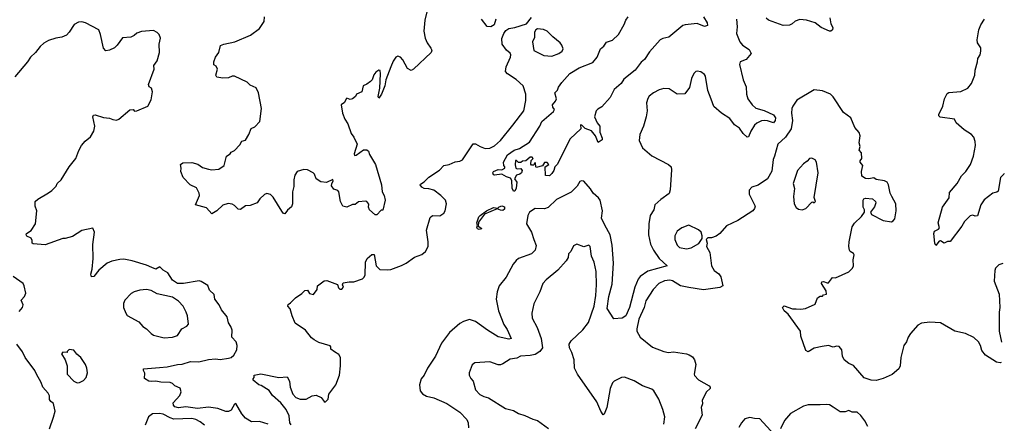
# Model space of a CAD drawing. Extents: x 1954678 to 2060275, y 904822 to 1016299.
# Tile 154 of 256: x 2050392 to 2058650, y 921992 to 925380. Entities that reach past the tile are written whole.
import ezdxf

# ---------------------------------------------------------------- set-up
doc = ezdxf.new("R2010")
doc.units = 0

msp = doc.modelspace()

# ---------------------------------------------------------------- linework, layer by layer
at = {"layer": '0CON20XD'}
for points in [[(2053807.5, 925445), (2053789.2, 925375), (2053782, 925285), (2053793.8, 925225), (2053810, 925185), (2053841.2, 925141.2), (2053848.8, 925125), (2053843.3, 925105), (2053695.5, 924964.5), (2053675.6, 924954.4), (2053645, 924970), (2053605, 925042.5), (2053586.2, 925065), (2053565, 925073.8), (2053547.5, 925065), (2053525, 925032.5), (2053504.7, 924985.3), (2053463.9, 924875), (2053455, 924824), (2053428.1, 924755), (2053405, 924720), (2053398.8, 924735), (2053412.1, 924805), (2053417.5, 924925), (2053415, 924952.5), (2053405, 924956.7), (2053380.5, 924939.5), (2053362.7, 924917.3), (2053348, 924875), (2053335, 924860), (2053305, 924837.5), (2053272.5, 924825), (2053262.5, 924775), (2053217.5, 924755), (2053207.5, 924735), (2053185, 924716.7), (2053165, 924710), (2053135, 924720), (2053130, 924715), (2053116.4, 924683.6), (2053090, 924665), (2053100, 924595), (2053118.8, 924545), (2053143.3, 924505), (2053172.5, 924425), (2053193.6, 924393.6), (2053223.3, 924335), (2053198.8, 924255), (2053200, 924240), (2053215, 924243.3), (2053275, 924286.7), (2053305, 924286.7), (2053317.5, 924275), (2053327.5, 924247.5), (2053377.5, 924165), (2053427.5, 923995), (2053432.5, 923935), (2053450, 923905), (2053457.5, 923865), (2053438.3, 923781.7), (2053425, 923780), (2053387, 923743), (2053375, 923742.5), (2053327.5, 923785), (2053317.5, 923805), (2053321.7, 923831.7), (2053305, 923852.5), (2053293, 923857), (2053235, 923850), (2053205, 923827.5), (2053185, 923827.5), (2053135, 923807.5), (2053103.3, 923813.3), (2053082.5, 923855), (2053070, 923935), (2053060, 923945), (2053027, 923957), (2053007.5, 923985), (2053010, 924005), (2053022.5, 924025), (2053017.5, 924037.5), (2052965, 924012.5), (2052918.3, 924018.3), (2052880, 924045), (2052863.6, 924083.6), (2052853.6, 924093.6), (2052805, 924120), (2052775, 924123.8), (2052720, 924105), (2052701.2, 924075), (2052690.8, 924035), (2052690.7, 923979.3), (2052681.2, 923935), (2052680, 923835), (2052670.7, 923809.3), (2052638.3, 923781.7), (2052615, 923750), (2052605, 923752.5), (2052592, 923772), (2052519.3, 923889.3), (2052495, 923912.5), (2052465, 923920), (2052445, 923912.5), (2052407.5, 923875), (2052385, 923842.5), (2052325, 923820), (2052285, 923816.7), (2052245, 923786.7), (2052225, 923790), (2052195, 923821.2), (2052175, 923831.2), (2052142.3, 923837.7), (2052095, 923823.8), (2052045, 923776.2), (2052005, 923751.2), (2051959.7, 923799.7), (2051866.7, 923825), (2051900, 923905), (2051897.5, 923925), (2051875, 923967.5), (2051823.3, 923995), (2051762.5, 924055), (2051743.3, 924105), (2051747.5, 924135), (2051740, 924165), (2051761.7, 924178.3), (2051835, 924180), (2051887.6, 924167.6), (2051925, 924140), (2051975, 924126), (2052005, 924120), (2052062.5, 924125), (2052106.2, 924155), (2052127, 924233), (2052156.4, 924253.6), (2052165, 924267.5), (2052195, 924283.3), (2052239.3, 924330.7), (2052255, 924360), (2052285, 924370), (2052315, 924417.5), (2052335, 924466.7), (2052365, 924480), (2052406.2, 924525), (2052420, 924635), (2052395.8, 924765.8), (2052375, 924806.7), (2052325, 924830), (2052300, 924855), (2052195, 924906), (2052175, 924906), (2052145, 924890.8), (2052095, 924889.2), (2052045, 924897.5), (2052037.5, 924915), (2052052.5, 924965), (2052039.3, 924989.3), (2052021.7, 925001.7), (2052020, 925025), (2052033.3, 925065), (2052063.8, 925105), (2052076, 925164), (2052104.3, 925175.7), (2052197.5, 925195), (2052329.3, 925250.7), (2052404.4, 925305.6), (2052444.2, 925365), (2052445.7, 925405)], [(2052475, 921984.3), (2052405, 922005.6), (2052337.5, 922005), (2052285, 922035.8), (2052255, 922072), (2052205, 922158.8), (2052195, 922152), (2052167.4, 922102.6), (2052145, 922089.6), (2052121.8, 922091.8), (2052055, 922116.8), (2051976.2, 922126.2), (2051885, 922117), (2051785, 922131.1), (2051725, 922121.6), (2051695, 922128.8), (2051682, 922145), (2051678.5, 922165), (2051735.8, 922225), (2051746.1, 922256.1), (2051737.7, 922287.7), (2051695, 922306.2), (2051675, 922326.2), (2051655.6, 922335.6), (2051575, 922337.5), (2051535, 922346.2), (2051493.9, 922343.9), (2051476.7, 922346.7), (2051438.3, 922368.3), (2051443, 922413), (2051430, 922435), (2051431.7, 922448.3), (2051565, 922461.4), (2051630, 922465), (2051715, 922486.7), (2051755, 922487.8), (2051825, 922510.6), (2051895, 922509.1), (2051975, 922526.7), (2052035, 922532.5), (2052075, 922528.5), (2052145, 922538.1), (2052166, 922545), (2052187.5, 922565), (2052212.3, 922607.7), (2052217.1, 922645), (2052207.1, 922675), (2052172, 922715), (2052173.1, 922775), (2052164.3, 922804.3), (2052143.8, 922835), (2052133.8, 922885), (2052084.2, 922944.2), (2052065, 922987.5), (2052030, 923035), (2052022.5, 923072.5), (2051985, 923110), (2051969.3, 923149.3), (2051913.6, 923183.6), (2051897.5, 923187.5), (2051765.6, 923164.4), (2051715, 923165.5), (2051675, 923194.3), (2051635.4, 923255.4), (2051595, 923278), (2051566.7, 923305), (2051535, 923286), (2051499.8, 923299.8), (2051455, 923320.5), (2051335, 923354.6), (2051265, 923368.5), (2051232.7, 923367.3), (2051165.8, 923354.2), (2051125, 923336), (2051055, 923276), (2051015.4, 923224.6), (2050995, 923220), (2050988.6, 923245), (2051000, 923285), (2051007.5, 923375), (2051006.4, 923493.6), (2051020, 923595), (2051005, 923630), (2050915, 923611.2), (2050835, 923560), (2050775, 923543.3), (2050755, 923543.3), (2050605, 923490), (2050505, 923497.5), (2050497.5, 923505), (2050497, 923527), (2050487.5, 923545), (2050452.5, 923562.5), (2050446.2, 923575), (2050450, 923585), (2050488.3, 923611.7), (2050526.2, 923665), (2050536.2, 923775), (2050523.3, 923815), (2050523.3, 923855), (2050545, 923873.8), (2050634.2, 923925.8), (2050663.3, 923945), (2050697.3, 923982.7), (2050706.2, 924005), (2050740, 924035), (2050806.2, 924145), (2050862, 924215), (2050887.3, 924282.7), (2050911.2, 924325), (2050940.5, 924359.5), (2050985, 924397.5), (2051013.8, 924445), (2051022.5, 924485), (2051006.7, 924565), (2051010.7, 924579.3), (2051025, 924582.5), (2051095, 924558.8), (2051145, 924554), (2051175, 924540.8), (2051205, 924537.5), (2051225, 924546), (2051315, 924622), (2051345, 924627.5), (2051355, 924612.5), (2051375, 924613.8), (2051466.7, 924655), (2051493.9, 924706.1), (2051506.7, 924775), (2051497.5, 924805), (2051477.5, 924815), (2051473.3, 924835), (2051521.4, 924965), (2051518.8, 924995), (2051545.7, 925035), (2051563.8, 925105), (2051563.6, 925173.6), (2051572.5, 925225), (2051562.5, 925255), (2051545, 925272.5), (2051515, 925288.8), (2051415, 925281.2), (2051375, 925265.8), (2051353.2, 925246.8), (2051325.6, 925234.4), (2051255, 925228), (2051210, 925165), (2051186.4, 925143.6), (2051145, 925124.3), (2051115, 925119.2), (2051095, 925140), (2051071.1, 925255), (2051055, 925295.8), (2050945, 925354.3), (2050915, 925362.9), (2050885, 925360), (2050849.3, 925340.7), (2050808.6, 925275), (2050785, 925251.1), (2050745, 925232.2), (2050695, 925225.6), (2050635, 925205.4), (2050595, 925183.5), (2050564.3, 925155.7), (2050525, 925104.3), (2050482, 925065), (2050458, 925025), (2050350.7, 924899.3)], [(2052669.1, 921979.1), (2052656.9, 921995), (2052653.8, 922055), (2052627.4, 922107.4), (2052582.4, 922162.4), (2052514, 922225), (2052485.9, 922265.9), (2052418.3, 922308.3), (2052397.5, 922315), (2052350, 922355), (2052350, 922365), (2052360, 922375), (2052360, 922395), (2052415, 922407.5), (2052565, 922376.2), (2052635, 922381.2), (2052654, 922345), (2052661.4, 922295), (2052684.2, 922235), (2052707.4, 922207.4), (2052744.6, 922194.6), (2052795, 922195.8), (2052846.6, 922223.4), (2052878.3, 922228.3), (2052919.6, 922209.6), (2052945, 922174.6), (2052955, 922170.5), (2052979.5, 922195), (2052983.8, 922235), (2053045, 922316), (2053073.8, 922395), (2053083.4, 922473.4), (2053084.4, 922545), (2053069.5, 922569.5), (2053031.8, 922591.8), (2053003.3, 922615), (2053003.3, 922635), (2052995, 922643.3), (2052901.3, 922671.3), (2052863, 922693), (2052840.5, 922710.5), (2052790, 922775), (2052702.3, 922832.3), (2052676.7, 922895), (2052661.7, 922951.7), (2052642.5, 922975), (2052645, 922990), (2052665, 923002.5), (2052704.4, 923045.6), (2052758.3, 923081.7), (2052785, 923107.5), (2052805, 923110), (2052821.7, 923081.7), (2052857, 923073), (2052887.5, 923115), (2052890, 923145), (2052945, 923186.7), (2052969.3, 923189.3), (2053057, 923157), (2053065, 923130), (2053078.3, 923118.3), (2053095, 923117.5), (2053107.5, 923135), (2053100, 923155), (2053105, 923170), (2053155, 923180), (2053195, 923180), (2053267.5, 923205), (2053280, 923215), (2053288.8, 923235), (2053293.3, 923345), (2053307.5, 923375), (2053345, 923407.5), (2053365, 923410), (2053383, 923313), (2053411.7, 923281.7), (2053475, 923280), (2053505, 923283.3), (2053593.9, 923316.1), (2053632.5, 923335), (2053705, 923386), (2053765, 923410), (2053795, 923433.3), (2053817.5, 923475), (2053818, 923515), (2053804.1, 923614.1), (2053835, 923720), (2053855, 923737.5), (2053915, 923732.5), (2053950, 923755), (2053960, 923775), (2053972.5, 923835), (2053964.2, 923865), (2053924.6, 923904.6), (2053865, 923948.6), (2053825, 923961.4), (2053785, 923964.2), (2053765, 923973.3), (2053752.5, 923995), (2053755, 924000), (2053785, 924020), (2053822.7, 924057.3), (2053914, 924116), (2053949.2, 924155), (2053995, 924165.6), (2054045, 924187.1), (2054085, 924191.2), (2054105, 924203.8), (2054195, 924338.8), (2054215, 924338.8), (2054255, 924314.3), (2054295, 924300), (2054335, 924302.9), (2054375, 924320), (2054425.6, 924365), (2054528, 924495), (2054619.4, 924615), (2054637, 924703), (2054638.1, 924755), (2054615, 924826), (2054555, 924878), (2054483.8, 924925), (2054468, 924945), (2054472.5, 924985), (2054508.8, 925065), (2054511.2, 925085), (2054505, 925100), (2054474.3, 925124.3), (2054438.8, 925175), (2054437, 925223), (2054453.3, 925265), (2054470.5, 925289.5), (2054495, 925306.7), (2054545, 925313.3), (2054643.6, 925346.4), (2054685, 925397.5)], [(2056404, 925385), (2056409.4, 925320.6), (2056403.3, 925265), (2056432.9, 925192.9), (2056455.5, 925165.5), (2056510.9, 925130.9), (2056526.2, 925095), (2056485, 925045.8), (2056436, 925025), (2056429.2, 925005), (2056460.8, 924875), (2056484.3, 924815), (2056487.5, 924755), (2056499.2, 924715), (2056534.4, 924664.4), (2056565, 924638.6), (2056635, 924616.7), (2056715, 924580), (2056731.5, 924555), (2056728.1, 924535), (2056715, 924514.2), (2056665, 924531.4), (2056635, 924533.1), (2056615, 924531.4), (2056575, 924512), (2056555, 924493.8), (2056524.2, 924445), (2056505, 924396.7), (2056495, 924394), (2056459.2, 924425), (2056429.8, 924469.8), (2056388.2, 924498.2), (2056349.4, 924549.4), (2056279.2, 924595), (2056215, 924651.2), (2056191.5, 924711.5), (2056164.4, 924785), (2056144.3, 924905), (2056135, 924919.2), (2056105, 924941.2), (2056075, 924946.7), (2056063.9, 924946.1), (2056045, 924927.5), (2056026.9, 924885), (2056010.3, 924809.7), (2055972, 924758), (2055905.9, 924755.9), (2055839.5, 924799.5), (2055793.6, 924803.6), (2055755, 924792), (2055706.7, 924765), (2055672.2, 924737.8), (2055660.9, 924719.1), (2055648.3, 924681.7), (2055654, 924615), (2055647.5, 924565), (2055624.2, 924485), (2055593.1, 924415), (2055588.6, 924365), (2055615.8, 924305), (2055695, 924236.2), (2055835, 924164.4), (2055855.3, 924145.3), (2055859.2, 924119.2), (2055848.8, 923951.2), (2055838.9, 923921.1), (2055768.3, 923871.7), (2055720, 923825), (2055712, 923785), (2055681.4, 923735), (2055668.1, 923665), (2055667.3, 923572.7), (2055681.9, 923495), (2055707.3, 923445), (2055754.7, 923374.7), (2055822.5, 923315), (2055661.8, 923268.2), (2055596.2, 923223.8), (2055579.2, 923200.8), (2055550.4, 923135), (2055506.2, 922965), (2055475, 922894.5), (2055445, 922873.8), (2055375, 922867.5), (2055320, 922955), (2055332.8, 923055), (2055360.5, 923160.5), (2055373.7, 923335), (2055362.7, 923487.3), (2055345, 923574.2), (2055298.9, 923655), (2055272.7, 923715), (2055281.4, 923775), (2055260, 923865), (2055246.7, 923885), (2055202.7, 923922.7), (2055180.5, 923960.5), (2055125, 924023.3), (2055105, 924026.7), (2055089.3, 924020.7), (2055068.8, 923981.2), (2055018.8, 923931.2), (2054895, 923870), (2054825, 923802.5), (2054795, 923792.5), (2054715, 923795.8), (2054669.2, 923765), (2054653.1, 923735), (2054643.1, 923665), (2054686, 923596), (2054705.7, 923534.3), (2054722.9, 923485), (2054715, 923445.8), (2054684, 923415), (2054575, 923374.4), (2054555, 923359.2), (2054531.7, 923328.3), (2054472.5, 923217.5), (2054414.4, 923145), (2054397.5, 923095), (2054387.8, 923035), (2054407.5, 922935), (2054452.6, 922822.6), (2054479.8, 922779.8), (2054515, 922702.5), (2054495, 922698.1), (2054405, 922718.9), (2054315, 922772.9), (2054215, 922847.3), (2054165, 922862.7), (2054113.5, 922846.5), (2054085, 922829.5), (2053996.2, 922753.8), (2053930.5, 922665), (2053878.5, 922555), (2053811.9, 922455), (2053785.4, 922394.6), (2053760, 922365), (2053746.2, 922315), (2053752, 922265), (2053769.7, 922239.7), (2053805, 922219.2), (2053865, 922204.4), (2053975, 922157.8), (2054085, 922085.6), (2054141.4, 922025), (2054154.2, 921995), (2054156, 921955)], [(2054386.4, 925383.6), (2054373, 925337), (2054345, 925320), (2054314.1, 925324.1), (2054266.7, 925385)], [(2056127.8, 925405), (2056158.1, 925355), (2056159.7, 925330.3), (2056135, 925323.1), (2056075, 925347.5), (2055975, 925337.1), (2055955, 925330), (2055837.8, 925232.2), (2055785, 925221.9), (2055765, 925210.8), (2055675, 925110), (2055633.4, 925046.6), (2055605, 925023.8), (2055555.7, 924955), (2055460.6, 924879.4), (2055437.1, 924845), (2055377.1, 924792.9), (2055345, 924727.5), (2055275, 924649.2), (2055240.6, 924629.4), (2055228, 924615), (2055213.6, 924563.6), (2055236.2, 924515), (2055258.6, 924485), (2055258.6, 924435), (2055278.8, 924385), (2055277.7, 924372.3), (2055245, 924350), (2055222, 924405), (2055188.3, 924448.3), (2055135, 924466.2), (2055106.7, 924495), (2055095, 924497.5), (2055098.8, 924465), (2055009.5, 924380.5), (2054901.2, 924165), (2054880, 924145), (2054873.3, 924115), (2054855, 924090), (2054835, 924070), (2054801.7, 924071.7), (2054800, 924145), (2054830, 924165), (2054815, 924182.5), (2054795, 924180), (2054777.5, 924152.5), (2054725, 924140), (2054720, 924145), (2054718.3, 924178.3), (2054710, 924175), (2054705, 924160), (2054685, 924160), (2054678.3, 924168.3), (2054683, 924197), (2054700, 924215), (2054690, 924225), (2054675, 924226.7), (2054636.2, 924193.8), (2054608.3, 924191.7), (2054595, 924180), (2054575, 924180), (2054558.3, 924198.3), (2054551.7, 924198.3), (2054547.5, 924162.5), (2054554.2, 924134.2), (2054565, 924126.7), (2054595, 924130), (2054607.5, 924115), (2054600, 924095), (2054586.7, 924083.3), (2054560, 924075), (2054542.5, 924045), (2054562.5, 924015), (2054557.5, 923965), (2054545, 923940), (2054535, 923940), (2054523.3, 923965), (2054519.3, 924029.3), (2054509.3, 924049.3), (2054475, 924060), (2054435, 924082.5), (2054373.6, 924073.6), (2054365, 924077.5), (2054360.8, 924095), (2054366.7, 924105), (2054405, 924123.8), (2054435, 924120), (2054460, 924135), (2054462.5, 924145), (2054452.5, 924155), (2054448.8, 924185), (2054483.5, 924245), (2054539.2, 924285), (2054585, 924299.2), (2054668, 924352), (2054754.1, 924485.9), (2054772, 924525), (2054869.3, 924610.7), (2054876.7, 924625), (2054863.8, 924645), (2054862, 924665), (2054886.2, 924695), (2054893.8, 924715), (2054880, 924765), (2054902.3, 924787.7), (2054912.3, 924812.3), (2054938.1, 924851.9), (2055005, 924927.3), (2055085, 924975.4), (2055200.3, 925019.7), (2055234.6, 925065), (2055264.7, 925135.3), (2055292.3, 925157.7), (2055315, 925190), (2055365, 925208.2), (2055414.8, 925255.2), (2055461.5, 925338.5), (2055475, 925375.7), (2055496.7, 925405)], [(2057186.2, 925395), (2057195.9, 925345.9), (2057211.2, 925315), (2057210, 925295), (2057195.8, 925284.2), (2057185, 925284), (2057113.3, 925315), (2057065, 925353.8), (2056990, 925375), (2056935, 925381.2), (2056895, 925368.8), (2056870, 925345), (2056847.5, 925335), (2056795, 925330), (2056672.5, 925375), (2056652.1, 925392.1)], [(2058650.2, 924089.1), (2058646.2, 924083.8), (2058617.5, 924055), (2058598.8, 923941.2), (2058587.7, 923932.3), (2058555, 923924.2), (2058482.2, 923867.8), (2058454.6, 923825.4), (2058425, 923733.3), (2058405, 923730), (2058385, 923740), (2058365, 923733.3), (2058316, 923685), (2058295, 923646.7), (2058195, 923517.5), (2058175, 923516.7), (2058145, 923503.3), (2058115, 923523.3), (2058105, 923520), (2058075, 923483.8), (2058066.2, 923505), (2058058.6, 923585), (2058065.7, 923604.3), (2058099.4, 923620.6), (2058107.3, 923632.7), (2058096, 923675), (2058132.7, 923807.3), (2058187.5, 923885), (2058191.2, 923928.8), (2058254.4, 924005), (2058290.9, 924069.1), (2058326.2, 924105), (2058366.2, 924165), (2058392.5, 924235), (2058408, 924325), (2058406.1, 924356.1), (2058393.9, 924393.9), (2058375.8, 924415.8), (2058314.2, 924454.2), (2058246.7, 924515), (2058232.5, 924545), (2058112.7, 924562.7), (2058101.7, 924571.7), (2058100, 924585), (2058135.9, 924654.1), (2058148.8, 924715), (2058170.5, 924759.5), (2058185, 924770), (2058285, 924776.7), (2058345, 924806.2), (2058374.4, 924845), (2058402.2, 924915), (2058406.4, 924955), (2058426.5, 925025), (2058427.8, 925055), (2058446.5, 925085), (2058454.4, 925115), (2058454.2, 925145), (2058426.7, 925186.7), (2058421.6, 925211.6), (2058435.6, 925295), (2058453.2, 925336.8), (2058485, 925383.1)], [(2054855, 925073.8), (2054915, 925096.2), (2054942.5, 925115), (2054950, 925135), (2054940, 925165), (2054925.9, 925185.9), (2054862.5, 925235), (2054815, 925282.5), (2054785, 925297.5), (2054735, 925302.5), (2054720, 925295), (2054710, 925275), (2054709.3, 925230.7), (2054692.5, 925195), (2054705, 925120), (2054789.5, 925079.5), (2054855, 925073.8)], [(2058622.9, 922503.1), (2058615, 922500), (2058585, 922504.2), (2058491.4, 922565), (2058462.8, 922602.8), (2058451.9, 922645), (2058435, 922676), (2058395, 922711.4), (2058325, 922745.8), (2058235, 922766.2), (2058115, 922835.7), (2058025, 922841.9), (2057955, 922833.5), (2057925, 922814.4), (2057864.6, 922745.4), (2057842.9, 922715), (2057830.6, 922675), (2057808.9, 922645), (2057783.1, 922545), (2057778.1, 922475), (2057765, 922448.8), (2057709, 922401), (2057635, 922368.9), (2057575, 922352.2), (2057533.4, 922353.4), (2057475, 922373.8), (2057385, 922477.5), (2057345, 922493.3), (2057306.2, 922525), (2057294.1, 922554.1), (2057288.7, 922608.7), (2057265, 922637.1), (2057245, 922639.2), (2057215, 922630), (2057175, 922644.2), (2057122.3, 922637.7), (2057055, 922623.3), (2057005, 922592.5), (2056985, 922602.5), (2056943.9, 922723.9), (2056940, 922765), (2056837.3, 922907.3), (2056803.3, 922935), (2056790, 922965), (2056805, 922976.7), (2056875, 922954), (2056905, 922952), (2056945, 922948.8), (2056984, 922956), (2057065, 922992.5), (2057083.6, 923046.4), (2057105, 923060), (2057125, 923060), (2057135, 923070), (2057160, 923075), (2057157.5, 923105), (2057117.5, 923165), (2057120.7, 923179.3), (2057135, 923183.3), (2057165, 923170), (2057175, 923171.2), (2057210, 923215), (2057235, 923213.8), (2057345, 923263.8), (2057377.5, 923295), (2057386.7, 923315), (2057383.6, 923363.6), (2057390, 923405), (2057385, 923417.5), (2057357.5, 923435), (2057352.5, 923445), (2057346.2, 923475), (2057349.2, 923515), (2057375, 923642.5), (2057395, 923673.3), (2057451.2, 923728.8), (2057477.5, 923765), (2057476.7, 923785), (2057466.4, 923806.4), (2057467.5, 923865), (2057472.5, 923875), (2057485, 923882.5), (2057545, 923876.7), (2057570, 923855), (2057573, 923843), (2057561.7, 923808.3), (2057527.5, 923765), (2057537.5, 923745), (2057635, 923694.2), (2057705, 923683.3), (2057719.5, 923690.5), (2057731.7, 923708.3), (2057742.5, 923775), (2057740, 923835), (2057705.7, 923895.7), (2057693, 923923), (2057680, 923995), (2057667.5, 924015), (2057645, 924026.7), (2057575, 924037.5), (2057555, 924052.5), (2057515, 924043.3), (2057485, 924047.5), (2057456.4, 924066.4), (2057451.2, 924105), (2057463.3, 924155), (2057442.5, 924185), (2057442.5, 924195), (2057456.7, 924215), (2057451.7, 924261.7), (2057433.8, 924285), (2057442.5, 924315), (2057434, 924345), (2057440, 924405), (2057433.6, 924433.6), (2057396.7, 924475), (2057362.5, 924555), (2057301.2, 924601.2), (2057215, 924733.3), (2057193.6, 924753.6), (2057125, 924783.3), (2057055, 924792.5), (2056910, 924705), (2056876, 924655), (2056869.2, 924635), (2056865.7, 924595), (2056873.8, 924535), (2056862.5, 924465), (2056816.1, 924393.9), (2056751.9, 924335), (2056722.2, 924235), (2056712.5, 924205), (2056700.5, 924109.5), (2056664.3, 924045), (2056585, 923990), (2056533.3, 923975), (2056510.5, 923949.5), (2056511.2, 923915), (2056560, 923815), (2056555.8, 923795), (2056542, 923775), (2056415, 923692.9), (2056321.3, 923648.7), (2056265.7, 923584.3), (2056235, 923563.3), (2056195, 923547.5), (2056165, 923550), (2056150, 923535), (2056157.5, 923505), (2056152.5, 923475), (2056180, 923425), (2056195, 923312.5), (2056218, 923275), (2056255.5, 923245.5), (2056272, 923222), (2056289.2, 923145), (2056265, 923131.1), (2056126.6, 923113.4), (2056003.1, 923133.1), (2055935, 923147.1), (2055867, 923187), (2055845, 923193.8), (2055800.8, 923189.2), (2055753.1, 923165), (2055705.3, 923114.7), (2055645, 923019.2), (2055628.5, 922965), (2055585.3, 922864.7), (2055567.5, 922785), (2055569.5, 922765), (2055595, 922715.6), (2055700.1, 922630.1), (2055795, 922593.6), (2055835, 922586.5), (2055875, 922591.1), (2055984.4, 922574.4), (2056007.9, 922567.9), (2056035, 922550), (2056052.2, 922525), (2056062.5, 922485), (2056049.4, 922405), (2056052.6, 922392.6), (2056086.6, 922356.6), (2056175.5, 922305.5), (2056183.3, 922295), (2056183.3, 922285), (2056152, 922255), (2056116.2, 922185), (2056120, 922155), (2056108, 922125), (2056115, 922060), (2056058, 921945)], [(2056955, 923783.8), (2056985, 923796.2), (2057035, 923847.5), (2057045, 923850), (2057055, 923843.3), (2057066.7, 923855), (2057056.7, 923886.7), (2057090, 924095), (2057076.2, 924185), (2057063.9, 924203.9), (2057035, 924218.8), (2057016.4, 924213.6), (2056997.7, 924192.3), (2056965, 924170), (2056916.2, 924115), (2056879.2, 924005), (2056891.7, 923961.7), (2056881.2, 923895), (2056888.8, 923835), (2056905, 923803.3), (2056925, 923790), (2056955, 923783.8)], [(2054245, 923620), (2054232.5, 923625), (2054227.5, 923635), (2054232.5, 923655), (2054227.5, 923675), (2054244.3, 923725), (2054254, 923735), (2054307.5, 923775), (2054365, 923803.8), (2054401.7, 923798.3), (2054415, 923810), (2054436.4, 923816.4), (2054457.7, 923807.7), (2054459.5, 923790.5), (2054445, 923778.8), (2054425, 923780), (2054398.3, 923791.7), (2054291.7, 923748.3), (2054240.7, 923679.3), (2054237.5, 923647.5), (2054268.3, 923628.3), (2054265, 923623.8), (2054245, 923620)], [(2055985, 923455.7), (2056025, 923464), (2056089.3, 923500.7), (2056117, 923543), (2056117.5, 923565), (2056106.7, 923595), (2056086.8, 923616.8), (2056005, 923654), (2055995, 923652.9), (2055945, 923631.9), (2055907.5, 923605), (2055885.7, 923565), (2055885.7, 923535), (2055907.1, 923487.1), (2055927.3, 923467.3), (2055985, 923455.7)], [(2055793.4, 921985), (2055804.1, 922045), (2055787.6, 922107.6), (2055753.9, 922195), (2055711.5, 922265), (2055695, 922279.2), (2055615, 922305.3), (2055545, 922348.2), (2055465, 922377.8), (2055440, 922375), (2055378.8, 922345), (2055365, 922331.2), (2055345.6, 922285), (2055316.1, 922123.9), (2055295, 922067.5), (2055285, 922063.3), (2055265, 922093.8), (2055233.1, 922173.1), (2055069.5, 922405), (2055046.9, 922455), (2055042.5, 922525), (2055023.1, 922585), (2055002.9, 922625), (2055000.8, 922655), (2055017.5, 922685), (2055115, 922777.5), (2055162.4, 922837.6), (2055210, 922975), (2055224.6, 923065.4), (2055230.9, 923155), (2055226.9, 923265), (2055210, 923345), (2055189.2, 923395), (2055175.6, 923475.6), (2055165, 923486.7), (2055125, 923474), (2055065, 923496.2), (2055038.3, 923481.7), (2055013.8, 923435), (2054996.2, 923415), (2054992, 923385), (2054975, 923356.7), (2054905, 923276.7), (2054806.7, 923195), (2054780, 923165), (2054754, 923095), (2054704.3, 922995), (2054688.6, 922915), (2054689.2, 922875), (2054732.2, 922795), (2054767.1, 922705), (2054777.1, 922625), (2054754.7, 922595.3), (2054715, 922569.1), (2054675, 922560), (2054593.3, 922555), (2054561.3, 922538.7), (2054505, 922529.4), (2054445, 922490), (2054425, 922484), (2054405, 922484), (2054335, 922506.7), (2054209.5, 922500.5), (2054188.3, 922481.7), (2054161.2, 922415), (2054161.2, 922395), (2054175, 922367.5), (2054195.8, 922345.8), (2054215, 922272.5), (2054252.7, 922232.7), (2054285, 922216), (2054325, 922206.2), (2054465.7, 922115.7), (2054535, 922100), (2054575.4, 922075.4), (2054628.6, 922058.6), (2054695, 922025.8), (2054735.6, 922015.6), (2054826.9, 921946.9)], [(2058637.2, 923333.9), (2058605, 923321.2), (2058576.2, 923295), (2058570, 923275), (2058564.2, 923185), (2058606, 923075), (2058614, 922965), (2058608, 922925), (2058605.8, 922765.8), (2058625.9, 922673.9)], [(2050388.7, 922931.3), (2050415, 922963.3), (2050421.2, 922985), (2050404, 923025), (2050432.9, 923055), (2050442.9, 923085), (2050430.6, 923145), (2050420.8, 923165), (2050338.8, 923225)], [(2051605, 922710.5), (2051675, 922714.4), (2051715, 922730), (2051753.3, 922785), (2051795, 922807.1), (2051808.1, 922825), (2051798.5, 922895), (2051788.5, 922925), (2051763.3, 922975), (2051725, 923018.5), (2051675, 923050.8), (2051545, 923080), (2051495, 923105.5), (2051455, 923114.4), (2051400.7, 923109.3), (2051353.3, 923095), (2051328.3, 923081.7), (2051273.3, 923025), (2051262.7, 922997.3), (2051264.2, 922965), (2051281.4, 922915), (2051295, 922897.5), (2051392, 922845), (2051426.2, 922805), (2051456.2, 922786.2), (2051494, 922745), (2051515, 922731.4), (2051605, 922710.5)], [(2050533.8, 922405), (2050518.8, 922435), (2050438.8, 922545), (2050415, 922592.5), (2050367.3, 922657.3)], [(2050875, 922331.2), (2050895, 922333.8), (2050928.6, 922351.4), (2050950, 922375), (2050960, 922415), (2050956, 922455), (2050944, 922485), (2050906.2, 922545), (2050872.2, 922572.2), (2050846.7, 922605), (2050807.5, 922612.5), (2050790, 922595), (2050790, 922585), (2050755, 922590), (2050743.8, 922575), (2050774.2, 922524.2), (2050790, 922475), (2050792, 922405), (2050845.9, 922345.9), (2050875, 922331.2)], [(2050642.9, 921945), (2050677.3, 922042.7), (2050688.8, 922095), (2050680, 922145), (2050675, 922157.5), (2050652.5, 922175), (2050643, 922193), (2050643, 922223), (2050632.5, 922245), (2050586.4, 922296.4), (2050573.3, 922335), (2050533.8, 922405)], [(2057505.4, 921965), (2057481.7, 922011.7), (2057447.6, 922057.6), (2057415, 922084.2), (2057375, 922086), (2057345, 922100), (2057315, 922088.1), (2057275, 922086.9), (2057215, 922127.1), (2057185, 922145.7), (2057155, 922150.8), (2057105, 922145.8), (2057005, 922148.1), (2056965, 922136.9), (2056856.9, 922075), (2056807.1, 922015), (2056774, 921945)], [(2051942.2, 921975), (2051906.9, 922005), (2051870.8, 922025), (2051835, 922032.2), (2051685, 922027.8), (2051655, 922036.8), (2051595, 922067.9), (2051563.8, 922073.8), (2051505, 922071.9), (2051472.5, 922045), (2051444.6, 921975.4)], [(2056718.8, 921898.8), (2056600.7, 922030.7), (2056555, 922031.2), (2056515, 922040), (2056475, 922030), (2056445, 921996.7), (2056425, 921956.7)]]:
    msp.add_lwpolyline(points, dxfattribs=at)

doc.saveas('drawing.dxf')
